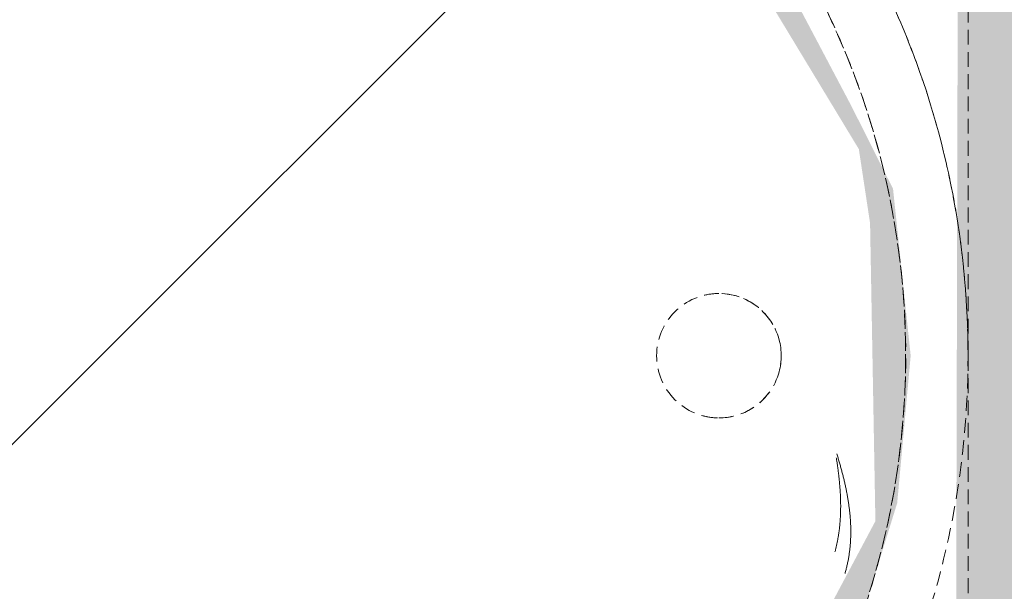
# Model space of a CAD drawing. Header units: millimetres. Extents: x 16156 to 91527, y 4646 to 113494.
# Tile 104 of 210: x 30045 to 30361, y 71575 to 71758. Entities that reach past the tile are written whole.
import ezdxf

# ---------------------------------------------------------------- set-up
doc = ezdxf.new("R2010")
doc.units = ezdxf.units.MM
doc.linetypes.add('ARC Demolished', pattern=[7.14375, 4.7625, -2.38125])
for name, color, linetype, lineweight in [('A--AR9__AlgVoorz', 1, 'Continuous', 9), ('A--L74__VasteSanitaireVoorz', 1, 'ARC Demolished', 9), ('A--L82__LosseGebruikersInvent', 1, 'ARC Demolished', 9)]:
    doc.layers.add(name, color=color, linetype=linetype, lineweight=lineweight)
pattern_1 = [(45, (0, 0), (-212.132, 212.132), [])]
pattern_2 = [(135, (71650.38, -30074.26), (-212.132, -212.132), [])]

# ---------------------------------------------------------------- blocks, each defined once
blk = doc.blocks.new('FP_185-AB-Begane grond - slooptekening')
at = {"layer": 'A--L82__LosseGebruikersInvent', "color": 240, "linetype": 'Continuous'}
for p, q in [((30307.22, 71618.49), (30307.13, 71618.81)), ((30307.22, 71618.49), (30307.13, 71618.81)), ((30307.32, 71618.17), (30307.22, 71618.49)), ((30307.32, 71618.17), (30307.22, 71618.49)), ((30307.42, 71617.85), (30307.32, 71618.17)), ((30307.42, 71617.85), (30307.32, 71618.17)), ((30307.51, 71617.53), (30307.42, 71617.85)), ((30307.51, 71617.53), (30307.42, 71617.85)), ((30307.6, 71617.21), (30307.51, 71617.53)), ((30307.6, 71617.21), (30307.51, 71617.53)), ((30307.7, 71616.9), (30307.6, 71617.21)), ((30307.7, 71616.9), (30307.6, 71617.21)), ((30307.79, 71616.58), (30307.7, 71616.9)), ((30307.79, 71616.58), (30307.7, 71616.9)), ((30307.88, 71616.26), (30307.79, 71616.58)), ((30307.88, 71616.26), (30307.79, 71616.58)), ((30307.98, 71615.94), (30307.88, 71616.26)), ((30307.98, 71615.94), (30307.88, 71616.26)), ((30308.07, 71615.62), (30307.98, 71615.94)), ((30308.07, 71615.62), (30307.98, 71615.94)), ((30308.16, 71615.29), (30308.07, 71615.62)), ((30308.16, 71615.29), (30308.07, 71615.62)), ((30308.25, 71614.97), (30308.16, 71615.29)), ((30308.25, 71614.97), (30308.16, 71615.29)), ((30308.34, 71614.65), (30308.25, 71614.97)), ((30308.34, 71614.65), (30308.25, 71614.97)), ((30308.43, 71614.33), (30308.34, 71614.65)), ((30308.43, 71614.33), (30308.34, 71614.65)), ((30308.52, 71614.01), (30308.43, 71614.33)), ((30308.52, 71614.01), (30308.43, 71614.33)), ((30308.6, 71613.69), (30308.52, 71614.01)), ((30308.6, 71613.69), (30308.52, 71614.01)), ((30308.69, 71613.37), (30308.6, 71613.69)), ((30308.69, 71613.37), (30308.6, 71613.69)), ((30308.77, 71613.04), (30308.69, 71613.37)), ((30308.77, 71613.04), (30308.69, 71613.37)), ((30308.86, 71612.72), (30308.77, 71613.04)), ((30308.86, 71612.72), (30308.77, 71613.04)), ((30308.94, 71612.4), (30308.86, 71612.72)), ((30308.94, 71612.4), (30308.86, 71612.72)), ((30309.03, 71612.08), (30308.94, 71612.4)), ((30309.03, 71612.08), (30308.94, 71612.4)), ((30309.11, 71611.75), (30309.03, 71612.08)), ((30309.11, 71611.75), (30309.03, 71612.08)), ((30309.19, 71611.43), (30309.11, 71611.75)), ((30309.19, 71611.43), (30309.11, 71611.75)), ((30309.27, 71611.11), (30309.19, 71611.43)), ((30309.27, 71611.11), (30309.19, 71611.43)), ((30309.35, 71610.78), (30309.27, 71611.11)), ((30309.35, 71610.78), (30309.27, 71611.11)), ((30309.43, 71610.46), (30309.35, 71610.78)), ((30309.43, 71610.46), (30309.35, 71610.78)), ((30309.5, 71610.13), (30309.43, 71610.46)), ((30309.5, 71610.13), (30309.43, 71610.46)), ((30309.58, 71609.81), (30309.5, 71610.13)), ((30309.58, 71609.81), (30309.5, 71610.13)), ((30309.65, 71609.49), (30309.58, 71609.81)), ((30309.65, 71609.49), (30309.58, 71609.81)), ((30309.73, 71609.16), (30309.65, 71609.49)), ((30309.73, 71609.16), (30309.65, 71609.49)), ((30309.8, 71608.84), (30309.73, 71609.16)), ((30309.8, 71608.84), (30309.73, 71609.16)), ((30309.87, 71608.51), (30309.8, 71608.84)), ((30309.87, 71608.51), (30309.8, 71608.84)), ((30309.94, 71608.19), (30309.87, 71608.51)), ((30309.94, 71608.19), (30309.87, 71608.51)), ((30310.01, 71607.86), (30309.94, 71608.19)), ((30310.01, 71607.86), (30309.94, 71608.19)), ((30310.08, 71607.54), (30310.01, 71607.86)), ((30310.08, 71607.54), (30310.01, 71607.86)), ((30310.15, 71607.21), (30310.08, 71607.54)), ((30310.15, 71607.21), (30310.08, 71607.54)), ((30310.21, 71606.89), (30310.15, 71607.21)), ((30310.21, 71606.89), (30310.15, 71607.21)), ((30310.28, 71606.56), (30310.21, 71606.89)), ((30310.28, 71606.56), (30310.21, 71606.89)), ((30310.34, 71606.24), (30310.28, 71606.56)), ((30310.34, 71606.24), (30310.28, 71606.56)), ((30310.4, 71605.91), (30310.34, 71606.24)), ((30310.4, 71605.91), (30310.34, 71606.24)), ((30310.46, 71605.59), (30310.4, 71605.91)), ((30310.46, 71605.59), (30310.4, 71605.91)), ((30310.52, 71605.26), (30310.46, 71605.59)), ((30310.52, 71605.26), (30310.46, 71605.59)), ((30310.58, 71604.93), (30310.52, 71605.26)), ((30310.58, 71604.93), (30310.52, 71605.26)), ((30310.63, 71604.61), (30310.58, 71604.93)), ((30310.63, 71604.61), (30310.58, 71604.93)), ((30310.69, 71604.28), (30310.63, 71604.61)), ((30310.69, 71604.28), (30310.63, 71604.61)), ((30310.74, 71603.96), (30310.69, 71604.28)), ((30310.74, 71603.96), (30310.69, 71604.28)), ((30310.8, 71603.63), (30310.74, 71603.96)), ((30310.8, 71603.63), (30310.74, 71603.96)), ((30310.85, 71603.3), (30310.8, 71603.63)), ((30310.85, 71603.3), (30310.8, 71603.63)), ((30310.89, 71602.98), (30310.85, 71603.3)), ((30310.89, 71602.98), (30310.85, 71603.3)), ((30310.94, 71602.65), (30310.89, 71602.98)), ((30310.94, 71602.65), (30310.89, 71602.98)), ((30310.99, 71602.33), (30310.94, 71602.65)), ((30310.99, 71602.33), (30310.94, 71602.65)), ((30311.03, 71602), (30310.99, 71602.33)), ((30311.03, 71602), (30310.99, 71602.33)), ((30311.08, 71601.68), (30311.03, 71602)), ((30311.08, 71601.68), (30311.03, 71602)), ((30311.12, 71601.35), (30311.08, 71601.68)), ((30311.12, 71601.35), (30311.08, 71601.68)), ((30311.16, 71601.02), (30311.12, 71601.35)), ((30311.16, 71601.02), (30311.12, 71601.35)), ((30311.2, 71600.7), (30311.16, 71601.02)), ((30311.2, 71600.7), (30311.16, 71601.02)), ((30311.23, 71600.37), (30311.2, 71600.7)), ((30311.23, 71600.37), (30311.2, 71600.7)), ((30311.27, 71600.05), (30311.23, 71600.37)), ((30311.27, 71600.05), (30311.23, 71600.37)), ((30311.3, 71599.72), (30311.27, 71600.05)), ((30311.3, 71599.72), (30311.27, 71600.05)), ((30311.33, 71599.4), (30311.3, 71599.72)), ((30311.33, 71599.4), (30311.3, 71599.72)), ((30311.36, 71599.07), (30311.33, 71599.4)), ((30311.36, 71599.07), (30311.33, 71599.4)), ((30311.39, 71598.75), (30311.36, 71599.07)), ((30311.39, 71598.75), (30311.36, 71599.07)), ((30311.42, 71598.42), (30311.39, 71598.75)), ((30311.42, 71598.42), (30311.39, 71598.75)), ((30311.44, 71598.1), (30311.42, 71598.42)), ((30311.44, 71598.1), (30311.42, 71598.42)), ((30311.47, 71597.77), (30311.44, 71598.1)), ((30311.47, 71597.77), (30311.44, 71598.1)), ((30311.49, 71597.45), (30311.47, 71597.77)), ((30311.49, 71597.45), (30311.47, 71597.77)), ((30311.51, 71597.12), (30311.49, 71597.45)), ((30311.51, 71597.12), (30311.49, 71597.45)), ((30311.52, 71596.8), (30311.51, 71597.12)), ((30311.52, 71596.8), (30311.51, 71597.12)), ((30311.54, 71596.48), (30311.52, 71596.8)), ((30311.54, 71596.48), (30311.52, 71596.8)), ((30311.56, 71596.15), (30311.54, 71596.48)), ((30311.56, 71596.15), (30311.54, 71596.48)), ((30311.57, 71595.83), (30311.56, 71596.15)), ((30311.57, 71595.83), (30311.56, 71596.15)), ((30311.58, 71595.51), (30311.57, 71595.83)), ((30311.58, 71595.51), (30311.57, 71595.83)), ((30311.59, 71595.18), (30311.58, 71595.51)), ((30311.59, 71595.18), (30311.58, 71595.51)), ((30311.59, 71594.86), (30311.59, 71595.18)), ((30311.59, 71594.86), (30311.59, 71595.18)), ((30311.6, 71594.54), (30311.59, 71594.86)), ((30311.6, 71594.54), (30311.59, 71594.86)), ((30311.54, 71591.32), (30311.56, 71591.64)), ((30311.54, 71591.32), (30311.56, 71591.64)), ((30311.56, 71591.64), (30311.57, 71591.96)), ((30311.56, 71591.64), (30311.57, 71591.96)), ((30311.57, 71591.96), (30311.58, 71592.28)), ((30311.57, 71591.96), (30311.58, 71592.28)), ((30311.58, 71592.28), (30311.59, 71592.6)), ((30311.58, 71592.28), (30311.59, 71592.6)), ((30311.59, 71592.6), (30311.6, 71592.93)), ((30311.59, 71592.6), (30311.6, 71592.93)), ((30311.6, 71594.21), (30311.6, 71594.54)), ((30311.6, 71594.21), (30311.6, 71594.54)), ((30311.6, 71593.89), (30311.6, 71594.21)), ((30311.6, 71593.89), (30311.6, 71594.21)), ((30311.6, 71593.57), (30311.6, 71593.89)), ((30311.6, 71593.57), (30311.6, 71593.89)), ((30311.6, 71593.25), (30311.6, 71593.57)), ((30311.6, 71593.25), (30311.6, 71593.57)), ((30311.6, 71592.93), (30311.6, 71593.25)), ((30311.6, 71592.93), (30311.6, 71593.25)), ((30311.29, 71588.14), (30311.32, 71588.46)), ((30311.29, 71588.14), (30311.32, 71588.46)), ((30311.32, 71588.46), (30311.36, 71588.78)), ((30311.32, 71588.46), (30311.36, 71588.78)), ((30311.36, 71588.78), (30311.39, 71589.09)), ((30311.36, 71588.78), (30311.39, 71589.09)), ((30311.39, 71589.09), (30311.42, 71589.41)), ((30311.39, 71589.09), (30311.42, 71589.41)), ((30311.42, 71589.41), (30311.44, 71589.73)), ((30311.42, 71589.41), (30311.44, 71589.73)), ((30311.44, 71589.73), (30311.47, 71590.05)), ((30311.44, 71589.73), (30311.47, 71590.05)), ((30311.47, 71590.05), (30311.49, 71590.36)), ((30311.47, 71590.05), (30311.49, 71590.36)), ((30311.49, 71590.36), (30311.51, 71590.68)), ((30311.49, 71590.36), (30311.51, 71590.68)), ((30311.51, 71590.68), (30311.53, 71591)), ((30311.51, 71590.68), (30311.53, 71591)), ((30311.53, 71591), (30311.54, 71591.32)), ((30311.53, 71591), (30311.54, 71591.32)), ((30310.83, 71585), (30310.89, 71585.32)), ((30310.83, 71585), (30310.89, 71585.32)), ((30310.89, 71585.32), (30310.94, 71585.63)), ((30310.89, 71585.32), (30310.94, 71585.63)), ((30310.94, 71585.63), (30310.99, 71585.94)), ((30310.94, 71585.63), (30310.99, 71585.94)), ((30310.99, 71585.94), (30311.04, 71586.25)), ((30310.99, 71585.94), (30311.04, 71586.25)), ((30311.04, 71586.25), (30311.09, 71586.57)), ((30311.04, 71586.25), (30311.09, 71586.57)), ((30311.09, 71586.57), (30311.13, 71586.88)), ((30311.09, 71586.57), (30311.13, 71586.88)), ((30311.13, 71586.88), (30311.17, 71587.2)), ((30311.13, 71586.88), (30311.17, 71587.2)), ((30311.17, 71587.2), (30311.21, 71587.51)), ((30311.17, 71587.2), (30311.21, 71587.51)), ((30311.21, 71587.51), (30311.25, 71587.83)), ((30311.21, 71587.51), (30311.25, 71587.83)), ((30311.25, 71587.83), (30311.29, 71588.14)), ((30311.25, 71587.83), (30311.29, 71588.14)), ((30310.16, 71581.92), (30310.24, 71582.22)), ((30310.16, 71581.92), (30310.24, 71582.22)), ((30310.24, 71582.22), (30310.31, 71582.53)), ((30310.24, 71582.22), (30310.31, 71582.53)), ((30310.31, 71582.53), (30310.38, 71582.84)), ((30310.31, 71582.53), (30310.38, 71582.84)), ((30310.38, 71582.84), (30310.45, 71583.15)), ((30310.38, 71582.84), (30310.45, 71583.15)), ((30310.45, 71583.15), (30310.52, 71583.45)), ((30310.45, 71583.15), (30310.52, 71583.45)), ((30310.52, 71583.45), (30310.59, 71583.76)), ((30310.52, 71583.45), (30310.59, 71583.76)), ((30310.59, 71583.76), (30310.65, 71584.07)), ((30310.59, 71583.76), (30310.65, 71584.07)), ((30310.65, 71584.07), (30310.71, 71584.38)), ((30310.65, 71584.07), (30310.71, 71584.38)), ((30310.71, 71584.38), (30310.77, 71584.69)), ((30310.71, 71584.38), (30310.77, 71584.69)), ((30310.77, 71584.69), (30310.83, 71585)), ((30310.77, 71584.69), (30310.83, 71585)), ((30309.75, 71580.39), (30309.83, 71580.7)), ((30309.75, 71580.39), (30309.83, 71580.7)), ((30309.83, 71580.7), (30309.92, 71581)), ((30309.83, 71580.7), (30309.92, 71581)), ((30309.92, 71581), (30310, 71581.31)), ((30309.92, 71581), (30310, 71581.31)), ((30310, 71581.31), (30310.08, 71581.61)), ((30310, 71581.31), (30310.08, 71581.61)), ((30310.08, 71581.61), (30310.16, 71581.92)), ((30310.08, 71581.61), (30310.16, 71581.92))]:
    blk.add_line(p, q, dxfattribs=at)
blk = doc.blocks.new('FP_193-AB-Begane grond - slooptekening')
at = {"layer": 'A--L74__VasteSanitaireVoorz', "flags": 128}
blk.add_lwpolyline([(-255, 0), (-254.8, 10.2), (-254.18, 20.38), (-253.17, 30.53), (-251.74, 40.63), (-249.92, 50.66), (-247.69, 60.61), (-245.07, 70.47), (-242.06, 80.21), (-238.65, 89.83), (-234.87, 99.3), (-230.71, 108.61), (-226.18, 117.75), (-221.29, 126.7), (-216.05, 135.45), (-210.46, 143.98), (-204.53, 152.28), (-198.28, 160.34), (-191.71, 168.14), (-184.83, 175.67), (-177.66, 182.93), (-170.2, 189.88), (-162.47, 196.54), (-154.48, 202.88), (-146.25, 208.89), (-137.78, 214.58), (-129.09, 219.91), (-120.19, 224.9), (-111.1, 229.53), (-101.83, 233.78), (-92.4, 237.67), (-82.82, 241.17), (-73.11, 244.29), (-63.28, 247.02), (-53.36, 249.36), (-43.34, 251.29), (-33.26, 252.82), (-23.12, 253.95), (-12.95, 254.67), (-2.75, 254.99), (7.45, 254.89), (17.63, 254.39), (27.79, 253.48), (37.91, 252.17), (47.96, 250.45), (57.94, 248.33), (67.82, 245.82), (77.6, 242.91), (87.25, 239.61), (96.76, 235.93), (106.12, 231.87), (115.3, 227.44), (124.31, 222.65), (133.11, 217.5), (141.7, 212), (150.07, 206.17), (158.19, 200), (166.06, 193.51), (173.67, 186.72), (181, 179.62), (188.04, 172.24), (194.77, 164.59), (201.2, 156.67), (207.3, 148.49), (213.08, 140.09), (218.51, 131.45), (223.59, 122.61), (228.31, 113.57), (232.67, 104.35), (236.66, 94.96), (240.27, 85.42), (243.49, 75.75), (246.32, 65.95), (248.76, 56.04), (250.81, 46.05), (252.45, 35.99), (253.69, 25.86), (254.52, 15.7), (254.94, 5.51), (255, 0)], dxfattribs=at)
blk = doc.blocks.new('FP_195-AB-Begane grond - slooptekening')
at = {"layer": 'A--L74__VasteSanitaireVoorz', "color": 240, "linetype": 'Continuous'}
for p, q in [((44.67, 234), (44.42, 233.99)), ((44.67, 234), (44.42, 233.99)), ((44.92, 234.01), (44.67, 234)), ((44.92, 234.01), (44.67, 234)), ((45.18, 234.02), (44.92, 234.01)), ((45.18, 234.02), (44.92, 234.01)), ((45.43, 234.03), (45.18, 234.02)), ((45.43, 234.03), (45.18, 234.02)), ((45.68, 234.04), (45.43, 234.03)), ((45.68, 234.04), (45.43, 234.03)), ((45.94, 234.05), (45.68, 234.04)), ((45.94, 234.05), (45.68, 234.04)), ((46.19, 234.06), (45.94, 234.05)), ((46.19, 234.06), (45.94, 234.05)), ((46.44, 234.07), (46.19, 234.06)), ((46.44, 234.07), (46.19, 234.06)), ((46.69, 234.08), (46.44, 234.07)), ((46.69, 234.08), (46.44, 234.07)), ((46.95, 234.08), (46.69, 234.08)), ((46.95, 234.08), (46.69, 234.08)), ((47.2, 234.09), (46.95, 234.08)), ((47.2, 234.09), (46.95, 234.08)), ((47.45, 234.09), (47.2, 234.09)), ((47.45, 234.09), (47.2, 234.09)), ((47.7, 234.09), (47.45, 234.09)), ((47.7, 234.09), (47.45, 234.09)), ((47.96, 234.1), (47.7, 234.09)), ((47.96, 234.1), (47.7, 234.09)), ((48.21, 234.1), (47.96, 234.1)), ((48.21, 234.1), (47.96, 234.1)), ((48.46, 234.1), (48.21, 234.1)), ((48.46, 234.1), (48.21, 234.1)), ((48.71, 234.1), (48.46, 234.1)), ((48.71, 234.1), (48.46, 234.1)), ((48.97, 234.09), (48.71, 234.1)), ((48.97, 234.09), (48.71, 234.1)), ((49.22, 234.09), (48.97, 234.09)), ((49.22, 234.09), (48.97, 234.09)), ((49.47, 234.09), (49.22, 234.09)), ((49.47, 234.09), (49.22, 234.09)), ((49.72, 234.08), (49.47, 234.09)), ((49.72, 234.08), (49.47, 234.09)), ((49.97, 234.08), (49.72, 234.08)), ((49.97, 234.08), (49.72, 234.08)), ((50.23, 234.07), (49.97, 234.08)), ((50.23, 234.07), (49.97, 234.08)), ((50.48, 234.06), (50.23, 234.07)), ((50.48, 234.06), (50.23, 234.07)), ((50.73, 234.06), (50.48, 234.06)), ((50.73, 234.06), (50.48, 234.06)), ((50.98, 234.05), (50.73, 234.06)), ((50.98, 234.05), (50.73, 234.06)), ((51.23, 234.04), (50.98, 234.05)), ((51.23, 234.04), (50.98, 234.05)), ((51.48, 234.03), (51.23, 234.04)), ((51.48, 234.03), (51.23, 234.04)), ((51.73, 234.01), (51.48, 234.03)), ((51.73, 234.01), (51.48, 234.03)), ((51.98, 234), (51.73, 234.01)), ((51.98, 234), (51.73, 234.01)), ((52.23, 233.98), (51.98, 234)), ((52.23, 233.98), (51.98, 234)), ((33.06, 232.74), (32.8, 232.7)), ((33.06, 232.74), (32.8, 232.7)), ((33.31, 232.78), (33.06, 232.74)), ((33.31, 232.78), (33.06, 232.74)), ((33.56, 232.81), (33.31, 232.78)), ((33.56, 232.81), (33.31, 232.78)), ((33.81, 232.85), (33.56, 232.81)), ((33.81, 232.85), (33.56, 232.81)), ((34.06, 232.89), (33.81, 232.85)), ((34.06, 232.89), (33.81, 232.85)), ((34.31, 232.92), (34.06, 232.89)), ((34.31, 232.92), (34.06, 232.89)), ((34.56, 232.96), (34.31, 232.92)), ((34.56, 232.96), (34.31, 232.92)), ((34.81, 233), (34.56, 232.96)), ((34.81, 233), (34.56, 232.96)), ((35.07, 233.03), (34.81, 233)), ((35.07, 233.03), (34.81, 233)), ((35.32, 233.07), (35.07, 233.03)), ((35.32, 233.07), (35.07, 233.03)), ((35.57, 233.1), (35.32, 233.07)), ((35.57, 233.1), (35.32, 233.07)), ((35.82, 233.14), (35.57, 233.1)), ((35.82, 233.14), (35.57, 233.1)), ((36.07, 233.17), (35.82, 233.14)), ((36.07, 233.17), (35.82, 233.14)), ((36.32, 233.2), (36.07, 233.17)), ((36.32, 233.2), (36.07, 233.17)), ((36.58, 233.24), (36.32, 233.2)), ((36.58, 233.24), (36.32, 233.2)), ((36.83, 233.27), (36.58, 233.24)), ((36.83, 233.27), (36.58, 233.24)), ((37.08, 233.3), (36.83, 233.27)), ((37.08, 233.3), (36.83, 233.27)), ((37.33, 233.33), (37.08, 233.3)), ((37.33, 233.33), (37.08, 233.3)), ((37.59, 233.37), (37.33, 233.33)), ((37.59, 233.37), (37.33, 233.33)), ((37.84, 233.4), (37.59, 233.37)), ((37.84, 233.4), (37.59, 233.37)), ((38.09, 233.43), (37.84, 233.4)), ((38.09, 233.43), (37.84, 233.4)), ((38.34, 233.46), (38.09, 233.43)), ((38.34, 233.46), (38.09, 233.43)), ((38.6, 233.49), (38.34, 233.46)), ((38.6, 233.49), (38.34, 233.46)), ((38.85, 233.51), (38.6, 233.49)), ((38.85, 233.51), (38.6, 233.49)), ((39.1, 233.54), (38.85, 233.51)), ((39.1, 233.54), (38.85, 233.51)), ((39.35, 233.57), (39.1, 233.54)), ((39.35, 233.57), (39.1, 233.54)), ((39.61, 233.6), (39.35, 233.57)), ((39.61, 233.6), (39.35, 233.57)), ((39.86, 233.62), (39.61, 233.6)), ((39.86, 233.62), (39.61, 233.6)), ((40.11, 233.65), (39.86, 233.62)), ((40.11, 233.65), (39.86, 233.62)), ((40.37, 233.67), (40.11, 233.65)), ((40.37, 233.67), (40.11, 233.65)), ((40.62, 233.7), (40.37, 233.67)), ((40.62, 233.7), (40.37, 233.67)), ((40.87, 233.72), (40.62, 233.7)), ((40.87, 233.72), (40.62, 233.7)), ((41.13, 233.75), (40.87, 233.72)), ((41.13, 233.75), (40.87, 233.72)), ((41.38, 233.77), (41.13, 233.75)), ((41.38, 233.77), (41.13, 233.75)), ((41.63, 233.79), (41.38, 233.77)), ((41.63, 233.79), (41.38, 233.77)), ((41.89, 233.81), (41.63, 233.79)), ((41.89, 233.81), (41.63, 233.79)), ((42.14, 233.83), (41.89, 233.81)), ((42.14, 233.83), (41.89, 233.81)), ((42.39, 233.85), (42.14, 233.83)), ((42.39, 233.85), (42.14, 233.83)), ((42.64, 233.87), (42.39, 233.85)), ((42.64, 233.87), (42.39, 233.85)), ((42.9, 233.89), (42.64, 233.87)), ((42.9, 233.89), (42.64, 233.87)), ((43.15, 233.91), (42.9, 233.89)), ((43.15, 233.91), (42.9, 233.89)), ((43.4, 233.93), (43.15, 233.91)), ((43.4, 233.93), (43.15, 233.91)), ((43.66, 233.94), (43.4, 233.93)), ((43.66, 233.94), (43.4, 233.93)), ((43.91, 233.96), (43.66, 233.94)), ((43.91, 233.96), (43.66, 233.94)), ((44.16, 233.97), (43.91, 233.96)), ((44.16, 233.97), (43.91, 233.96)), ((44.42, 233.99), (44.16, 233.97)), ((44.42, 233.99), (44.16, 233.97)), ((52.48, 233.97), (52.23, 233.98)), ((52.48, 233.97), (52.23, 233.98)), ((52.73, 233.95), (52.48, 233.97)), ((52.73, 233.95), (52.48, 233.97)), ((52.98, 233.94), (52.73, 233.95)), ((52.98, 233.94), (52.73, 233.95)), ((53.23, 233.92), (52.98, 233.94)), ((53.23, 233.92), (52.98, 233.94)), ((53.48, 233.9), (53.23, 233.92)), ((53.48, 233.9), (53.23, 233.92)), ((53.73, 233.88), (53.48, 233.9)), ((53.73, 233.88), (53.48, 233.9)), ((53.98, 233.85), (53.73, 233.88)), ((53.98, 233.85), (53.73, 233.88)), ((54.23, 233.83), (53.98, 233.85)), ((54.23, 233.83), (53.98, 233.85)), ((54.48, 233.81), (54.23, 233.83)), ((54.48, 233.81), (54.23, 233.83)), ((54.73, 233.78), (54.48, 233.81)), ((54.73, 233.78), (54.48, 233.81)), ((54.98, 233.76), (54.73, 233.78)), ((54.98, 233.76), (54.73, 233.78)), ((55.23, 233.73), (54.98, 233.76)), ((55.23, 233.73), (54.98, 233.76)), ((55.48, 233.7), (55.23, 233.73)), ((55.48, 233.7), (55.23, 233.73)), ((55.72, 233.67), (55.48, 233.7)), ((55.72, 233.67), (55.48, 233.7)), ((55.97, 233.64), (55.72, 233.67)), ((55.97, 233.64), (55.72, 233.67)), ((56.22, 233.61), (55.97, 233.64)), ((56.22, 233.61), (55.97, 233.64)), ((56.47, 233.58), (56.22, 233.61)), ((56.47, 233.58), (56.22, 233.61)), ((56.72, 233.54), (56.47, 233.58)), ((56.72, 233.54), (56.47, 233.58)), ((56.96, 233.51), (56.72, 233.54)), ((56.96, 233.51), (56.72, 233.54)), ((57.21, 233.47), (56.96, 233.51)), ((57.21, 233.47), (56.96, 233.51)), ((57.46, 233.43), (57.21, 233.47)), ((57.46, 233.43), (57.21, 233.47)), ((57.7, 233.4), (57.46, 233.43)), ((57.7, 233.4), (57.46, 233.43)), ((57.95, 233.36), (57.7, 233.4)), ((57.95, 233.36), (57.7, 233.4)), ((58.19, 233.32), (57.95, 233.36)), ((58.19, 233.32), (57.95, 233.36)), ((58.44, 233.27), (58.19, 233.32)), ((58.44, 233.27), (58.19, 233.32)), ((58.69, 233.23), (58.44, 233.27)), ((58.69, 233.23), (58.44, 233.27)), ((58.93, 233.19), (58.69, 233.23)), ((58.93, 233.19), (58.69, 233.23)), ((59.18, 233.14), (58.93, 233.19)), ((59.18, 233.14), (58.93, 233.19)), ((59.42, 233.09), (59.18, 233.14)), ((59.42, 233.09), (59.18, 233.14)), ((59.67, 233.05), (59.42, 233.09)), ((59.67, 233.05), (59.42, 233.09)), ((59.91, 233), (59.67, 233.05)), ((59.91, 233), (59.67, 233.05)), ((60.15, 232.95), (59.91, 233)), ((60.15, 232.95), (59.91, 233)), ((60.4, 232.9), (60.15, 232.95)), ((60.4, 232.9), (60.15, 232.95)), ((60.64, 232.85), (60.4, 232.9)), ((60.64, 232.85), (60.4, 232.9)), ((60.88, 232.79), (60.64, 232.85)), ((60.88, 232.79), (60.64, 232.85)), ((61.13, 232.74), (60.88, 232.79)), ((61.13, 232.74), (60.88, 232.79)), ((61.37, 232.68), (61.13, 232.74)), ((61.37, 232.68), (61.13, 232.74)), ((61.61, 232.63), (61.37, 232.68)), ((61.61, 232.63), (61.37, 232.68)), ((61.85, 232.57), (61.61, 232.63)), ((61.85, 232.57), (61.61, 232.63)), ((62.1, 232.51), (61.85, 232.57)), ((62.1, 232.51), (61.85, 232.57)), ((62.34, 232.45), (62.1, 232.51)), ((62.34, 232.45), (62.1, 232.51)), ((62.58, 232.39), (62.34, 232.45)), ((62.58, 232.39), (62.34, 232.45)), ((62.82, 232.32), (62.58, 232.39)), ((62.82, 232.32), (62.58, 232.39)), ((63.06, 232.26), (62.82, 232.32)), ((63.06, 232.26), (62.82, 232.32))]:
    blk.add_line(p, q, dxfattribs=at)
at = {"layer": 'A--L74__VasteSanitaireVoorz', "flags": 128}
blk.add_lwpolyline([(234.87, 99.31), (230.71, 108.61), (226.18, 117.75), (221.29, 126.7), (216.05, 135.45), (210.46, 143.98), (204.53, 152.28), (198.28, 160.34), (191.71, 168.14), (184.83, 175.67), (177.66, 182.93), (170.2, 189.88), (162.47, 196.54), (154.48, 202.88), (146.25, 208.89), (137.78, 214.58), (129.09, 219.91), (120.19, 224.9), (111.1, 229.53), (101.83, 233.78), (92.4, 237.67), (82.82, 241.17), (73.11, 244.29), (63.28, 247.02), (53.36, 249.36), (43.34, 251.29), (33.26, 252.82), (23.12, 253.95), (12.95, 254.67), (2.75, 254.99), (-7.45, 254.89), (-17.63, 254.39), (-27.79, 253.48), (-37.91, 252.17), (-47.96, 250.45), (-57.94, 248.33), (-67.82, 245.82), (-77.6, 242.91), (-87.25, 239.61), (-96.76, 235.93), (-106.12, 231.87), (-115.3, 227.44), (-124.31, 222.65), (-133.11, 217.5), (-141.7, 212), (-150.07, 206.17), (-158.19, 200), (-166.06, 193.51), (-173.67, 186.72), (-181, 179.62), (-188.04, 172.24), (-194.77, 164.59), (-201.2, 156.67), (-207.3, 148.49), (-213.08, 140.09), (-218.51, 131.45), (-223.59, 122.61), (-228.31, 113.57), (-232.67, 104.35), (-236.66, 94.96), (-240.27, 85.42), (-243.49, 75.75), (-246.32, 65.95), (-248.76, 56.04), (-250.81, 46.05), (-252.45, 35.99), (-253.69, 25.86), (-254.52, 15.7), (-254.94, 5.51), (-255, 0)], dxfattribs=at)
blk = doc.blocks.new('74_PF_Sink Kitchen Round - Sink Kitchen Round-V192-AB-Begane grond - slooptekening')
at = {"layer": 'A--L74__VasteSanitaireVoorz'}
h = blk.add_hatch(dxfattribs=at)
h.set_pattern_fill('FP_34', color=256, style=0, pattern_type=2)
h.set_pattern_definition(pattern_2)
h.paths.add_polyline_path([(275, 0), (257.89, 91.36), (233.77, 142.09), (210.1, 175.39), (169.78, 214.7), (105.24, 252.52), (53.65, 268.2), (0, 273.49), (-53.65, 268.2), (-105.24, 252.52), (-152.78, 227.05), (-206.77, 179.09), (-237.16, 136.22), (-257.89, 91.36), (-269.72, 50.27), (-268.99, 0), (-258, 0), (-244.19, 78.79), (-222.48, 127.83), (-183.73, 179.41), (-145.11, 211.73), (-103.02, 235), (-49.45, 251.81), (0, 256.59), (38.82, 254.07), (105.24, 234.01), (157.05, 203.05), (194.45, 167.5), (224.99, 123.47), (247.35, 69.05), (252.5, 52.29), (258, 0), (269.72, 0)])
h = blk.add_hatch(dxfattribs=at)
h.set_pattern_fill('FP_34', color=256, style=0, pattern_type=2)
h.set_pattern_definition(pattern_2)
h.paths.add_polyline_path([(275, 0), (257.89, 91.36), (233.77, 142.09), (210.1, 175.39), (169.78, 214.7), (105.24, 252.52), (53.65, 268.2), (0, 273.49), (-53.65, 268.2), (-105.24, 252.52), (-152.78, 227.05), (-206.77, 179.09), (-237.16, 136.22), (-257.89, 91.36), (-269.72, 50.27), (-268.99, 0), (-258, 0), (-244.19, 78.79), (-222.48, 127.83), (-183.73, 179.41), (-145.11, 211.73), (-103.02, 235), (-49.45, 251.81), (0, 256.59), (38.82, 254.07), (105.24, 234.01), (157.05, 203.05), (194.45, 167.5), (224.99, 123.47), (247.35, 69.05), (252.5, 52.29), (258, 0), (269.72, 0)])
h = blk.add_hatch(dxfattribs=at)
h.set_pattern_fill('FP_34', color=256, style=0, pattern_type=2)
h.set_pattern_definition(pattern_2)
h.paths.add_polyline_path([(235, 0), (220.2, 77.75), (193.16, 131.51), (166.75, 163.5), (125.24, 197.1), (68.51, 223.43), (52.29, 229.11), (0, 175), (-17.32, 185), (-23.21, 194.45), (-60.01, 226.41), (-131.42, 193.22), (-170.37, 159.88), (-193.16, 131.51), (-220.2, 77.75), (-230.68, 38.36), (-229.11, 0), (234.87, 0)])
h.paths.add_polyline_path([(52.29, 229.11), (2.6, 229.11), (17.32, 215.23), (32.3, 221.17)])
h.paths.add_polyline_path([(0, 235), (-46.13, 226.66), (-10, 212.32), (-2.6, 229.11)])
h = blk.add_hatch(dxfattribs=at)
h.set_pattern_fill('FP_34', color=256, style=0, pattern_type=2)
h.set_pattern_definition(pattern_2)
h.paths.add_polyline_path([(235, 0), (220.2, 77.75), (193.16, 131.51), (166.75, 163.5), (125.24, 197.1), (68.51, 223.43), (52.29, 229.11), (0, 175), (-17.32, 185), (-23.21, 194.45), (-60.01, 226.41), (-131.42, 193.22), (-170.37, 159.88), (-193.16, 131.51), (-220.2, 77.75), (-230.68, 38.36), (-229.11, 0), (234.87, 0)])
h.paths.add_polyline_path([(52.29, 229.11), (2.6, 229.11), (17.32, 215.23), (32.3, 221.17)])
h.paths.add_polyline_path([(0, 235), (-46.13, 226.66), (-10, 212.32), (-2.6, 229.11)])
h = blk.add_hatch(dxfattribs=at)
h.set_pattern_fill('FP_34', color=256, style=0, pattern_type=2)
h.set_pattern_definition(pattern_2)
h.paths.add_polyline_path([(235, 0), (-235, 0), (-220.2, -77.75), (-196.89, -125.58), (-159.85, -170.4), (-121.67, -199.34), (-68.51, -223.43), (-46.13, -229.8), (23.09, -232.4), (79.73, -219.51), (131.42, -193.22), (168.61, -161.64), (193.37, -131.19), (220.06, -78.16), (229.11, -52.29), (234.87, -1.19)])
h = blk.add_hatch(dxfattribs=at)
h.set_pattern_fill('FP_34', color=256, style=0, pattern_type=2)
h.set_pattern_definition(pattern_2)
h.paths.add_polyline_path([(235, 0), (-235, 0), (-220.2, -77.75), (-196.89, -125.58), (-159.85, -170.4), (-121.67, -199.34), (-68.51, -223.43), (-46.13, -229.8), (23.09, -232.4), (79.73, -219.51), (131.42, -193.22), (168.61, -161.64), (193.37, -131.19), (220.06, -78.16), (229.11, -52.29), (234.87, -1.19)])
for centre, radius, start, end in [((0, 0), 275, 0, 180), ((0, 195), 20, 0, 180), ((0, 195), 20, 120, 180), ((0, 195), 20, 75, 105), ((0, 195), 20, 360, 60), ((0, 195), 20, 180, 0), ((0, 195), 20, 180, 195), ((0, 195), 20, 345, 360), ((0, 0), 275, 180, 360)]:
    blk.add_arc(centre, radius, start, end, dxfattribs=at)
for name in ['FP_193-AB-Begane grond - slooptekening', 'FP_195-AB-Begane grond - slooptekening']:
    blk.add_blockref(name, (0, 0), dxfattribs=at)

msp = doc.modelspace()

# ---------------------------------------------------------------- hatches: boundary and pattern name
at = {"layer": 'A--AR9__AlgVoorz'}
h = msp.add_hatch(color=7, dxfattribs=at)
h.paths.add_polyline_path([(24712.26, 67643.44), (24717.26, 67688.44), (24802.26, 67688.44), (24802.26, 67643.44), (24717.26, 67643.44)])
h.paths.add_polyline_path([(26468.26, 67643.44), (26473.26, 67688.44), (26558.26, 67688.44), (26558.26, 67643.44), (26473.26, 67643.44)])
h.paths.add_polyline_path([(28224.26, 67643.44), (28229.26, 67688.44), (28314.26, 67688.44), (28314.26, 67643.44), (28229.26, 67643.44)])
h.paths.add_polyline_path([(22452.26, 67638.44), (30294.26, 67638.44), (30294.26, 67723.44), (30374.26, 67723.44), (30374.26, 74188.44), (22352.26, 74188.44), (22352.26, 73814.44), (22382.26, 73814.44), (22382.26, 72598.45), (22352.26, 72598.45), (22352.26, 71818.44), (22382.26, 71818.44), (22382.26, 70602.45), (22352.26, 70602.45), (22352.26, 70321.44), (22452.26, 70321.44), (22452.26, 70221.44), (22352.26, 70221.44), (22352.26, 67638.44), (22366.97, 67638.44)])
h.paths.add_polyline_path([(30304.26, 67638.44), (30374.26, 67643.44), (30366.36, 67713.44), (30304.26, 67713.44), (30304.26, 67671.07)])
h.paths.add_polyline_path([(23912.26, 67643.44), (23822.26, 67643.44), (23822.26, 67688.44), (23912.26, 67688.44), (23912.26, 67650.44)])
h.paths.add_polyline_path([(27419.26, 67643.44), (27334.26, 67643.44), (27334.26, 67688.44), (27424.26, 67688.44), (27424.26, 67643.44)])
h.paths.add_polyline_path([(25648.26, 67643.44), (25578.26, 67643.44), (25578.26, 67688.44), (25668.26, 67688.44), (25663.26, 67643.44)])
h.paths.add_polyline_path([(28209.26, 67648.44), (27439.26, 67650.44), (27419.26, 67698.44), (27404.26, 67698.44), (27404.26, 67728.44), (28244.26, 67726.44), (28244.26, 67698.44), (28224.26, 67698.44), (28209.26, 67650.44)])
h.paths.add_polyline_path([(24096.04, 67648.44), (23927.26, 67650.44), (23907.26, 67698.44), (23892.26, 67698.44), (23892.26, 67728.44), (24732.26, 67726.44), (24732.26, 67698.44), (24712.26, 67698.44), (24697.26, 67648.44), (24147.51, 67648.44)])
h.paths.add_polyline_path([(25813.27, 67648.44), (25683.26, 67650.44), (25663.26, 67698.44), (25648.26, 67698.44), (25648.26, 67728.44), (26488.26, 67726.44), (26488.26, 67698.44), (26468.26, 67698.44), (26453.26, 67648.44), (25829.76, 67648.44)])
h.paths.add_polyline_path([(30098.09, 67942.77), (30122.49, 67946.49), (30105.12, 67942.8)])
h.paths.add_polyline_path([(30236.79, 67947.44), (30217.79, 68200.82), (30211.63, 68200.82), (30194.73, 68205.35), (30186.88, 68193.88), (30184.71, 68188.44), (30177.21, 68182.01), (30203.79, 68171.54), (30216.85, 68176.07), (30231.88, 68003.76)])
h.paths.add_polyline_path([(30274.26, 67946.44), (30010.83, 67954.37), (29963.29, 67965.9), (29930.23, 67987.23), (29915.45, 68018.3), (29905.57, 68098.69), (29909.27, 68322.33), (29921.05, 68374.98), (29946.8, 68403.65), (29977.53, 68416.54), (30068.31, 68427.05), (30165.61, 68429.44), (30274.26, 68430.44), (30274.26, 68003.76)])
h.paths.add_polyline_path([(30059.71, 67983.05), (30135.31, 67992.76), (30155.39, 68012.86), (30162.46, 68041.47), (30166.4, 68168.74), (30157.06, 68064.3), (30145.28, 68016.66), (30121.06, 67995.43), (30059.71, 67990.55), (29991.78, 67996.95), (29962.21, 68015.67), (29946.8, 68056.12), (29942.99, 68081.64), (29939.29, 68210.66), (29946.8, 68320.77), (29966.88, 68364.17), (30011.87, 68383.66), (30087.21, 68385.62), (30121.06, 68381.46), (30151.9, 68349.17), (30157.49, 68288.07), (30151.7, 68370.16), (30124.85, 68388.04), (30087.6, 68393.11), (30006.1, 68390.21), (29965.98, 68375.15), (29953.35, 68361.75), (29938.32, 68314.68), (29935.17, 68288.07), (29934.74, 68098.69), (29942.99, 68041.86), (29960.45, 68006.89), (29982.13, 67992.59), (30010.83, 67985.81), (30032.21, 67983.77)])
h.paths.add_polyline_path([(30074.26, 68165.44), (30080.21, 68173.2), (30077.1, 68174.53), (30080.21, 68203.78), (30080.21, 68210.66), (30062.76, 68208.36), (30052.04, 68194.4), (30054.34, 68176.94), (30068.31, 68166.23)])
h.paths.add_polyline_path([(28297.63, 68629), (28248.76, 68629), (28248.76, 68929), (28548.76, 68929), (28548.76, 68629), (28531.12, 68629)])
h.paths.add_polyline_path([(24147.51, 68629), (24111.49, 68629), (24111.49, 68929), (24411.49, 68929), (24411.49, 68629), (24328.15, 68629)])
h.paths.add_polyline_path([(22362.26, 70231.44), (22442.26, 70231.44), (22442.26, 70311.44), (22362.26, 70311.44)])
h.paths.add_polyline_path([(30074.26, 70981.13), (29749.26, 70981.13), (29749.26, 73081.13), (30349.26, 73081.13), (30343.97, 70981.13), (30165.61, 70981.13)])
h.paths.add_polyline_path([(29909.7, 71458.54), (29899.64, 71482.13), (29862.53, 71524.31), (29862.53, 71510.94), (29882.53, 71487.28), (29902.29, 71466.37)])
h.paths.add_polyline_path([(30029.3, 71397.11), (29968.51, 71421.92), (29909.7, 71458.54), (29919.01, 71444.9), (29954.05, 71423.5), (30004.04, 71403.41), (30021.97, 71397.88)])
h.paths.add_polyline_path([(30074.26, 71398.31), (30050.08, 71403.65), (30062.18, 71399.22)])
h.paths.add_polyline_path([(30074.26, 71401.24), (30066.36, 71403.65), (30067.18, 71402.39)])
h.paths.add_polyline_path([(30152.98, 71413.23), (30191.37, 71428.44), (30154.02, 71413.66)])
h.paths.add_polyline_path([(30074.26, 71409.13), (30136.02, 71415.83), (30100.82, 71412.05), (30077.32, 71409.47)])
h.paths.add_polyline_path([(30021.85, 71409.75), (30016.96, 71415.52), (29980.48, 71423.5), (29994.28, 71415.52), (30020.97, 71409.89)])
h.paths.add_polyline_path([(30293.23, 71776.31), (30227.04, 71858.09), (30196.64, 71876.01), (30154.21, 71891.3), (30213.17, 71860.73), (30252.01, 71831.26), (30272.42, 71808.42), (30287.11, 71787.88), (30291.61, 71779.38)])
h.paths.add_polyline_path([(30165.62, 71410.28), (30206.76, 71430.6), (30253.67, 71466.65), (30285.99, 71505.27), (30309.26, 71547.36), (30326.51, 71603), (30330.84, 71650.38), (30325.17, 71704.03), (30311.76, 71730.73), (30276.84, 71796.9), (30240.09, 71834.39), (30255.12, 71814.53), (30314.19, 71716.79), (30317.8, 71692.96), (30319.51, 71597.2), (30269.89, 71503.86), (30293.24, 71525.12), (30285.99, 71510.37), (30262.88, 71480.54), (30179.2, 71416.94), (30170.89, 71412.86)])
h.paths.add_polyline_path([(29941.49, 71450.11), (29908.88, 71477.75), (29940.82, 71450.63)])
h.paths.add_polyline_path([(29985.36, 71428.65), (29954.59, 71445.24), (29980.99, 71430.33)])
h.paths.add_polyline_path([(29899.06, 71483.52), (29881.04, 71513.45), (29893.29, 71491.63), (29898.22, 71484.7)])
h.paths.add_polyline_path([(29868.45, 71528.21), (29849.09, 71567.59), (29865.24, 71534.42)])
h.paths.add_polyline_path([(29845.38, 71576.25), (29839.26, 71615.61), (29845.15, 71577.48)])
h.paths.add_polyline_path([(29824.31, 71592.2), (29828, 71696.51), (29854.95, 71772.29), (29877.75, 71810.24), (29844.28, 71764.68), (29821.53, 71695.51), (29817.67, 71677.35), (29823.03, 71598.2)])
h.paths.add_polyline_path([(29827.27, 71678.71), (29833.52, 71696.51), (29827.28, 71679.13)])
h.paths.add_polyline_path([(29862.53, 71775.26), (29944.54, 71862.11), (29988.62, 71888.58), (29913.83, 71844.71), (29886.13, 71809.26), (29862.66, 71775.45)])
h.paths.add_polyline_path([(29899.58, 71817.22), (29921.43, 71830.33), (29899.56, 71817.22)])
h.paths.add_polyline_path([(29986.32, 71875.33), (30001.68, 71879.49), (29986.24, 71875.36)])
h.paths.add_polyline_path([(30163.31, 71875.67), (30112.61, 71891.36), (30120.7, 71885.04), (30136.02, 71878.51), (30162.15, 71875.79)])
h.paths.add_polyline_path([(29967.5, 71877.05), (29988.62, 71880.33), (29968.06, 71877.26)])
h.paths.add_polyline_path([(30129.7, 71919.56), (30127.91, 71920.1), (30128.32, 71919.7)])
h.paths.add_polyline_path([(29909.7, 72041.72), (29899.64, 72065.31), (29862.53, 72107.49), (29862.53, 72094.11), (29882.53, 72070.46), (29902.29, 72049.55)])
h.paths.add_polyline_path([(30029.3, 71980.29), (29968.51, 72005.1), (29909.7, 72041.72), (29919.01, 72028.08), (29954.05, 72006.68), (30004.04, 71986.59), (30020.62, 71981.2)])
h.paths.add_polyline_path([(30074.26, 71984.42), (30066.36, 71986.83), (30067.18, 71985.57)])
h.paths.add_polyline_path([(30074.26, 71981.49), (30050.08, 71986.83), (30062.99, 71982.34)])
h.paths.add_polyline_path([(30152.98, 71996.41), (30191.37, 72011.62), (30154.02, 71996.84)])
h.paths.add_polyline_path([(30074.26, 71992.31), (30136.02, 71999.01), (30100.82, 71995.23), (30077.32, 71992.65)])
h.paths.add_polyline_path([(30021.85, 71992.93), (30017.32, 71998.56), (29980.48, 72006.68), (29988.62, 72000.29), (30020.97, 71993.07)])
h.paths.add_polyline_path([(30293.23, 72359.49), (30227.04, 72441.27), (30196.64, 72459.19), (30154.21, 72474.48), (30213.17, 72443.91), (30250.42, 72417.29), (30268.71, 72394.74), (30287.11, 72371.06), (30292.64, 72360.62)])
h.paths.add_polyline_path([(30165.62, 71993.46), (30206.76, 72013.78), (30253.67, 72049.83), (30285.99, 72088.45), (30309.73, 72131.6), (30326.51, 72186.18), (30330.84, 72233.56), (30323.34, 72295.83), (30311.76, 72313.91), (30276.84, 72380.08), (30240.09, 72417.57), (30255.12, 72397.71), (30314.19, 72299.97), (30318.56, 72268.46), (30319.51, 72180.37), (30269.89, 72087.04), (30293.24, 72108.3), (30285.99, 72093.55), (30264.12, 72064.82), (30179.2, 72000.12), (30170.89, 71996.04)])
h.paths.add_polyline_path([(29941.49, 72033.28), (29908.88, 72060.93), (29940.82, 72033.81)])
h.paths.add_polyline_path([(29985.36, 72011.83), (29954.59, 72028.42), (29980.99, 72013.51)])
h.paths.add_polyline_path([(29899.06, 72066.7), (29881.04, 72096.63), (29893.29, 72074.81), (29898.22, 72067.88)])
h.paths.add_polyline_path([(29868.45, 72111.39), (29849.09, 72150.77), (29865.24, 72117.6)])
h.paths.add_polyline_path([(29845.38, 72159.43), (29837.23, 72204.82), (29845.15, 72160.66)])
h.paths.add_polyline_path([(29824.31, 72175.38), (29828, 72279.69), (29854.95, 72355.47), (29877.75, 72393.41), (29844.28, 72347.85), (29821.53, 72278.69), (29817.67, 72233.56), (29824.08, 72176.46)])
h.paths.add_polyline_path([(29827.27, 72261.89), (29833.52, 72279.69), (29827.28, 72262.31)])
h.paths.add_polyline_path([(29862.53, 72358.43), (29933.25, 72436.39), (29988.62, 72471.76), (29913.83, 72427.89), (29886.13, 72392.44), (29862.66, 72358.63)])
h.paths.add_polyline_path([(29899.58, 72400.4), (29921.43, 72413.51), (29899.56, 72400.4)])
h.paths.add_polyline_path([(29986.32, 72458.51), (30001.68, 72462.67), (29986.24, 72458.54)])
h.paths.add_polyline_path([(30163.31, 72458.85), (30112.61, 72474.53), (30120.7, 72468.22), (30136.02, 72461.69), (30162.15, 72458.97)])
h.paths.add_polyline_path([(29967.5, 72460.23), (29988.62, 72463.51), (29968.06, 72460.44)])
h.paths.add_polyline_path([(30129.7, 72502.74), (30127.91, 72503.28), (30128.32, 72502.88)])
at = {"layer": 'A--L82__LosseGebruikersInvent'}
h = msp.add_hatch(dxfattribs=at)
h.set_pattern_fill('FP_2', color=256, style=0, pattern_type=2)
h.set_pattern_definition(pattern_1)
h.paths.add_polyline_path([(30349.26, 71650.38), (30343.97, 71596.73), (30328.32, 71545.15), (30302.91, 71497.6), (30268.71, 71455.93), (30215.42, 71415.52), (30165.61, 71392.1), (30127.91, 71380.67), (30074.26, 71375.38), (30017.08, 71381.39), (29932.11, 71416.65), (29912.62, 71427.9), (29869.89, 71466.37), (29836.1, 71512.88), (29812.72, 71565.4), (29800.76, 71621.64), (29808.33, 71714.7), (29820.28, 71752.35), (29842.65, 71796.9), (29890.53, 71852.97), (29932.11, 71884.12), (29972.3, 71904.82), (30017.08, 71919.37), (30074.26, 71925.38), (30165.61, 71908.66), (30193.11, 71897.17), (30257.99, 71853.64), (30288.25, 71821.03), (30309.26, 71791.29), (30328.32, 71755.62), (30344.39, 71699.83)])
h.paths.add_polyline_path([(30349.26, 72233.56), (30341.73, 72172.51), (30328.32, 72128.32), (30285.99, 72060.16), (30247.66, 72021.83), (30193.11, 71986.77), (30165.61, 71975.28), (30127.91, 71963.85), (30074.26, 71958.56), (30001.38, 71969.67), (29932.11, 71999.83), (29890.53, 72030.97), (29860.22, 72062.87), (29836.1, 72096.06), (29807.59, 72172.7), (29800.76, 72204.82), (29802.07, 72268.46), (29812.72, 72318.54), (29836.1, 72371.06), (29869.89, 72417.57), (29932.11, 72467.3), (29962.41, 72484.79), (30017.08, 72502.55), (30074.26, 72508.56), (30165.61, 72491.84), (30179.5, 72487.63), (30227.04, 72462.22), (30282.11, 72411.69), (30302.91, 72386.34), (30328.32, 72338.8), (30345.82, 72268.46)])
h.paths.add_polyline_path([(29749.26, 70981.13), (30349.26, 70981.13), (30349.26, 73081.13), (29749.26, 73081.13), (29749.26, 71131.2)])
h = msp.add_hatch(dxfattribs=at)
h.set_pattern_fill('FP_2', color=256, style=0, pattern_type=2)
h.set_pattern_definition(pattern_1)
h.paths.add_polyline_path([(30349.26, 71650.38), (30343.97, 71596.73), (30328.32, 71545.15), (30302.91, 71497.6), (30268.71, 71455.93), (30215.42, 71415.52), (30165.61, 71392.1), (30127.91, 71380.67), (30074.26, 71375.38), (30017.08, 71381.39), (29932.11, 71416.65), (29912.62, 71427.9), (29869.89, 71466.37), (29836.1, 71512.88), (29812.72, 71565.4), (29800.76, 71621.64), (29808.33, 71714.7), (29820.28, 71752.35), (29842.65, 71796.9), (29890.53, 71852.97), (29932.11, 71884.12), (29972.3, 71904.82), (30017.08, 71919.37), (30074.26, 71925.38), (30165.61, 71908.66), (30193.11, 71897.17), (30257.99, 71853.64), (30288.25, 71821.03), (30309.26, 71791.29), (30328.32, 71755.62), (30344.39, 71699.83)])
h.paths.add_polyline_path([(30349.26, 72233.56), (30341.73, 72172.51), (30328.32, 72128.32), (30285.99, 72060.16), (30247.66, 72021.83), (30193.11, 71986.77), (30165.61, 71975.28), (30127.91, 71963.85), (30074.26, 71958.56), (30001.38, 71969.67), (29932.11, 71999.83), (29890.53, 72030.97), (29860.22, 72062.87), (29836.1, 72096.06), (29807.59, 72172.7), (29800.76, 72204.82), (29802.07, 72268.46), (29812.72, 72318.54), (29836.1, 72371.06), (29869.89, 72417.57), (29932.11, 72467.3), (29962.41, 72484.79), (30017.08, 72502.55), (30074.26, 72508.56), (30165.61, 72491.84), (30179.5, 72487.63), (30227.04, 72462.22), (30282.11, 72411.69), (30302.91, 72386.34), (30328.32, 72338.8), (30345.82, 72268.46)])
h.paths.add_polyline_path([(29749.26, 70981.13), (30349.26, 70981.13), (30349.26, 73081.13), (29749.26, 73081.13), (29749.26, 71131.2)])
at = {"layer": 'A--L82__LosseGebruikersInvent', "linetype": 'Continuous'}
h = msp.add_hatch(dxfattribs=at)
h.set_pattern_fill('FP_32', color=256, style=0, pattern_type=2)
h.set_pattern_definition(pattern_1)
h.paths.add_polyline_path([(30303.37, 71598.09), (30286.58, 71640.38), (30303.37, 71652.98), (30289.48, 71667.7), (30299.98, 71699.83), (30249.26, 71650.38), (30259.26, 71633.06), (30268.71, 71627.18), (30302.5, 71598.82)])
h = msp.add_hatch(dxfattribs=at)
h.set_pattern_fill('FP_32', color=256, style=0, pattern_type=2)
h.set_pattern_definition(pattern_1)
h.paths.add_polyline_path([(30303.37, 71598.09), (30286.58, 71640.38), (30303.37, 71652.98), (30289.48, 71667.7), (30299.98, 71699.83), (30249.26, 71650.38), (30259.26, 71633.06), (30268.71, 71627.18), (30302.5, 71598.82)])

# ---------------------------------------------------------------- linework, layer by layer
at = {"layer": 'A--L82__LosseGebruikersInvent'}
for p, q in [((30349.26, 71650.38), (30349.26, 72233.56)), ((30349.26, 70981.13), (30349.26, 71650.38))]:
    msp.add_line(p, q, dxfattribs=at)
for start, end in [(90, 270), (0, 90), (270, 0)]:
    msp.add_arc((30074.26, 71650.38), 275, start, end, dxfattribs=at)

# ---------------------------------------------------------------- block references
at = {"layer": 'A--L74__VasteSanitaireVoorz', "rotation": 269.9999999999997}
msp.add_blockref('74_PF_Sink Kitchen Round - Sink Kitchen Round-V192-AB-Begane grond - slooptekening', (30074.26, 71650.38), dxfattribs=at)
at = {"layer": 'A--L82__LosseGebruikersInvent', "linetype": 'Continuous'}
msp.add_blockref('FP_185-AB-Begane grond - slooptekening', (0, 0), dxfattribs=at)

doc.saveas('drawing.dxf')
